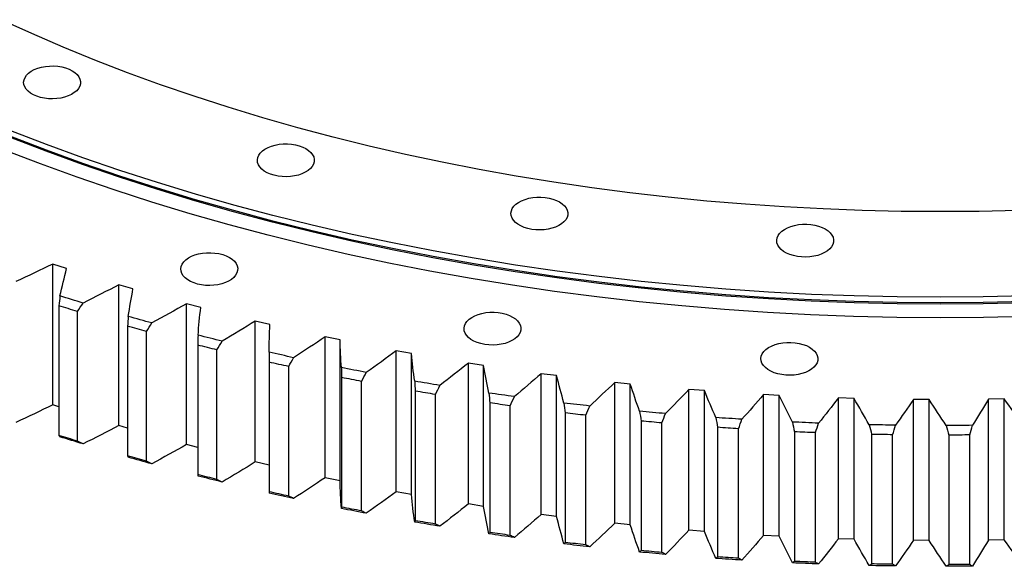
# Model space of a CAD drawing. Header units: millimetres. Extents: x 87 to 10836, y 6003 to 14592.
# Tile 12 of 16: x 7403 to 7974, y 9680 to 9997. Entities that reach past the tile are written whole.
import ezdxf

# ---------------------------------------------------------------- set-up
doc = ezdxf.new("R2010")
doc.units = ezdxf.units.MM
doc.header["$LTSCALE"] = 50

msp = doc.modelspace()

# ---------------------------------------------------------------- linework, layer by layer
at = {"color": 7, "linetype": 'Continuous', "lineweight": 25}
for p, q in [((7430.22, 9852.25), (7422.27, 9854.84)), ((7422.27, 9773.18), (7422.27, 9854.84)), ((7468.69, 9840.47), (7460.55, 9842.86)), ((7460.55, 9761.21), (7460.55, 9842.86)), ((7425.79, 9830.64), (7425.79, 9755.51)), ((7507.97, 9829.63), (7499.67, 9831.82)), ((7499.67, 9750.17), (7499.67, 9831.82)), ((7436.53, 9752.19), (7436.53, 9827.31)), ((7465.59, 9818.76), (7465.59, 9743.64)), ((7548.01, 9819.75), (7539.56, 9821.74)), ((7539.56, 9740.08), (7539.56, 9821.74)), ((7476.56, 9740.58), (7476.56, 9815.7)), ((7588.73, 9810.84), (7580.14, 9812.63)), ((7580.14, 9730.97), (7580.14, 9812.63)), ((7506.22, 9807.86), (7506.22, 9732.74)), ((7588.73, 9729.19), (7588.73, 9810.84)), ((7517.4, 9729.95), (7517.4, 9805.07)), ((7630.06, 9802.93), (7621.35, 9804.5)), ((7621.35, 9722.85), (7621.35, 9804.5)), ((7630.06, 9721.27), (7630.06, 9802.93)), ((7547.6, 9797.96), (7547.6, 9722.83)), ((7558.98, 9720.31), (7558.98, 9795.44)), ((7671.93, 9796.02), (7663.11, 9797.39)), ((7663.11, 9715.73), (7663.11, 9797.39)), ((7671.93, 9714.37), (7671.93, 9796.02)), ((7714.26, 9790.13), (7705.35, 9791.28)), ((7705.35, 9709.63), (7705.35, 9791.28)), ((7714.26, 9708.48), (7714.26, 9790.13)), ((7589.67, 9789.06), (7589.67, 9713.94)), ((7601.21, 9711.69), (7601.21, 9786.81)), ((7756.99, 9785.27), (7748, 9786.21)), ((7748, 9704.55), (7748, 9786.21)), ((7756.99, 9703.62), (7756.99, 9785.27)), ((7632.34, 9781.18), (7632.34, 9706.06)), ((7644.04, 9704.1), (7644.04, 9779.22)), ((7800.03, 9781.45), (7790.98, 9782.16)), ((7790.98, 9700.51), (7790.98, 9782.16)), ((7800.03, 9699.79), (7800.03, 9781.45)), ((7843.3, 9778.67), (7834.21, 9779.16)), ((7834.21, 9697.51), (7834.21, 9779.16)), ((7843.3, 9697.01), (7843.3, 9778.67)), ((7425.79, 9772.04), (7422.27, 9773.18)), ((7675.55, 9774.35), (7675.55, 9699.23)), ((7687.38, 9697.55), (7687.38, 9772.67)), ((7886.74, 9776.94), (7877.63, 9777.21)), ((7877.63, 9695.56), (7877.63, 9777.21)), ((7886.74, 9695.28), (7886.74, 9776.94)), ((7930.27, 9776.26), (7921.14, 9776.31)), ((7921.14, 9694.66), (7921.14, 9776.31)), ((7930.27, 9694.6), (7930.27, 9776.26)), ((7973.81, 9776.63), (7964.69, 9776.47)), ((7964.69, 9694.81), (7964.69, 9776.47)), ((7973.81, 9694.98), (7973.81, 9776.63)), ((7719.21, 9768.56), (7719.21, 9693.44)), ((7731.15, 9692.05), (7731.15, 9767.17)), ((7465.59, 9759.73), (7460.55, 9761.21)), ((7763.26, 9763.84), (7763.26, 9688.72)), ((7775.29, 9687.61), (7775.29, 9762.74)), ((7807.61, 9760.18), (7807.61, 9685.06)), ((7819.71, 9684.25), (7819.71, 9759.37)), ((7852.18, 9757.6), (7852.18, 9682.48)), ((7864.34, 9681.96), (7864.34, 9757.09)), ((7896.91, 9756.1), (7896.91, 9680.98)), ((7909.09, 9680.76), (7909.09, 9755.88)), ((7941.7, 9755.68), (7941.7, 9680.56)), ((7953.89, 9680.63), (7953.89, 9755.76)), ((7506.22, 9748.44), (7499.67, 9750.17)), ((7547.6, 9738.19), (7539.56, 9740.08)), ((7588.73, 9729.19), (7580.14, 9730.97)), ((7630.06, 9721.27), (7621.35, 9722.85)), ((7671.93, 9714.37), (7663.11, 9715.73)), ((7714.26, 9708.48), (7705.35, 9709.63)), ((7756.99, 9703.62), (7748, 9704.55)), ((7800.03, 9699.79), (7790.98, 9700.51)), ((7843.3, 9697.01), (7834.21, 9697.51)), ((7886.74, 9695.28), (7877.63, 9695.56)), ((7930.27, 9694.6), (7921.14, 9694.66)), ((7973.81, 9694.98), (7964.69, 9694.81))]:
    msp.add_line(p, q, dxfattribs=at)
at = {"color": 7, "linetype": 'Continuous', "lineweight": 25, "flags": 128}
for points in [[(7981.86, 9885.9), (7959.24, 9885.39), (7936.59, 9885.22), (7913.95, 9885.39), (7891.32, 9885.9), (7868.73, 9886.76), (7846.18, 9887.95), (7823.69, 9889.49), (7801.28, 9891.37), (7778.96, 9893.58), (7756.75, 9896.13), (7734.66, 9899.02), (7712.72, 9902.23), (7690.92, 9905.78), (7669.29, 9909.66), (7647.85, 9913.86), (7626.61, 9918.39), (7605.57, 9923.23), (7584.77, 9928.39), (7564.2, 9933.86), (7543.89, 9939.65), (7523.85, 9945.73), (7504.09, 9952.12), (7484.63, 9958.8), (7465.48, 9965.78), (7446.65, 9973.04), (7428.16, 9980.59), (7410.02, 9988.41), (7392.23, 9996.5)], [(7433.48, 9966.89), (7435.05, 9965.84), (7436.34, 9964.67), (7437.33, 9963.4), (7437.98, 9962.06), (7438.28, 9960.68), (7438.24, 9959.29), (7437.85, 9957.92), (7437.11, 9956.59), (7436.05, 9955.34), (7434.68, 9954.2), (7433.04, 9953.18), (7431.16, 9952.31), (7429.08, 9951.61), (7426.85, 9951.09), (7424.51, 9950.76), (7422.11, 9950.63), (7419.71, 9950.71), (7417.34, 9950.99), (7415.08, 9951.46), (7412.96, 9952.12), (7411.02, 9952.95), (7409.32, 9953.93), (7407.88, 9955.05), (7406.74, 9956.27), (7405.92, 9957.58), (7405.44, 9958.94), (7405.31, 9960.33), (7405.53, 9961.72), (7406.1, 9963.07), (7407, 9964.36), (7408.22, 9965.56), (7409.72, 9966.64), (7411.49, 9967.59), (7413.47, 9968.38), (7415.63, 9968.99), (7417.93, 9969.42), (7420.3, 9969.64), (7422.71, 9969.67), (7425.1, 9969.49), (7427.42, 9969.12), (7429.62, 9968.55), (7431.65, 9967.8), (7433.48, 9966.89)], [(7986.37, 9836.32), (7961.49, 9835.76), (7936.59, 9835.57), (7911.7, 9835.76), (7886.82, 9836.32), (7861.98, 9837.26), (7837.19, 9838.58), (7812.46, 9840.27), (7787.82, 9842.33), (7763.29, 9844.77), (7738.87, 9847.57), (7714.59, 9850.74), (7690.46, 9854.28), (7666.5, 9858.18), (7642.72, 9862.44), (7619.14, 9867.06), (7595.79, 9872.04), (7572.66, 9877.36), (7549.79, 9883.04), (7527.18, 9889.05), (7504.85, 9895.41), (7482.82, 9902.1), (7461.09, 9909.12), (7439.7, 9916.47), (7418.64, 9924.14), (7397.94, 9932.13)], [(7986.39, 9832.36), (7961.5, 9831.8), (7936.59, 9831.61), (7911.69, 9831.8), (7886.8, 9832.36), (7861.94, 9833.3), (7837.14, 9834.62), (7812.4, 9836.31), (7787.75, 9838.37), (7763.2, 9840.81), (7738.77, 9843.61), (7714.47, 9846.79), (7690.33, 9850.33), (7666.35, 9854.23), (7642.56, 9858.49), (7618.98, 9863.12), (7595.61, 9868.09), (7572.47, 9873.42), (7549.58, 9879.1), (7526.96, 9885.12), (7504.62, 9891.48), (7482.58, 9898.17), (7460.84, 9905.2), (7439.44, 9912.55), (7418.37, 9920.23), (7397.66, 9928.22)], [(7986.37, 9833.06), (7961.49, 9832.49), (7936.59, 9832.31), (7911.7, 9832.49), (7886.82, 9833.06), (7861.98, 9834), (7837.19, 9835.31), (7812.46, 9837), (7787.82, 9839.07), (7763.29, 9841.5), (7738.87, 9844.3), (7714.59, 9847.48), (7690.46, 9851.01), (7666.5, 9854.91), (7642.72, 9859.18), (7619.14, 9863.8), (7595.79, 9868.77), (7572.66, 9874.1), (7549.79, 9879.77), (7527.18, 9885.79), (7504.85, 9892.14), (7482.82, 9898.84), (7461.09, 9905.86), (7439.7, 9913.21), (7418.64, 9920.88), (7397.94, 9928.86)], [(7986.71, 9824.49), (7961.66, 9823.93), (7936.59, 9823.74), (7911.53, 9823.93), (7886.48, 9824.49), (7861.47, 9825.44), (7836.51, 9826.76), (7811.62, 9828.47), (7786.81, 9830.54), (7762.1, 9832.99), (7737.52, 9835.82), (7713.07, 9839.01), (7688.77, 9842.57), (7664.65, 9846.5), (7640.71, 9850.79), (7616.97, 9855.44), (7593.46, 9860.45), (7570.17, 9865.81), (7547.14, 9871.52), (7524.38, 9877.58), (7501.9, 9883.98), (7479.71, 9890.72), (7457.84, 9897.79), (7436.3, 9905.19), (7415.1, 9912.91), (7394.26, 9920.95)], [(7568.96, 9921.74), (7570.54, 9920.68), (7571.83, 9919.51), (7572.81, 9918.24), (7573.46, 9916.9), (7573.77, 9915.52), (7573.73, 9914.13), (7573.33, 9912.76), (7572.59, 9911.44), (7571.53, 9910.19), (7570.17, 9909.04), (7568.53, 9908.02), (7566.65, 9907.15), (7564.57, 9906.45), (7562.34, 9905.93), (7559.99, 9905.6), (7557.6, 9905.48), (7555.19, 9905.55), (7552.83, 9905.83), (7550.56, 9906.3), (7548.44, 9906.96), (7546.51, 9907.79), (7544.81, 9908.78), (7543.37, 9909.89), (7542.23, 9911.12), (7541.41, 9912.42), (7540.93, 9913.79), (7540.8, 9915.17), (7541.02, 9916.56), (7541.58, 9917.91), (7542.48, 9919.2), (7543.7, 9920.4), (7545.21, 9921.49), (7546.97, 9922.43), (7548.96, 9923.22), (7551.12, 9923.83), (7553.41, 9924.26), (7555.79, 9924.49), (7558.2, 9924.51), (7560.59, 9924.33), (7562.91, 9923.96), (7565.11, 9923.39), (7567.14, 9922.65), (7568.96, 9921.74)], [(7715.97, 9890.85), (7717.55, 9889.79), (7718.84, 9888.62), (7719.82, 9887.35), (7720.47, 9886.01), (7720.78, 9884.63), (7720.73, 9883.24), (7720.34, 9881.87), (7719.6, 9880.55), (7718.54, 9879.3), (7717.18, 9878.15), (7715.54, 9877.13), (7713.66, 9876.27), (7711.58, 9875.56), (7709.35, 9875.04), (7707, 9874.71), (7704.61, 9874.59), (7702.2, 9874.66), (7699.84, 9874.94), (7697.57, 9875.41), (7695.45, 9876.07), (7693.52, 9876.9), (7691.82, 9877.89), (7690.38, 9879), (7689.24, 9880.23), (7688.42, 9881.53), (7687.94, 9882.9), (7687.81, 9884.29), (7688.03, 9885.67), (7688.59, 9887.02), (7689.49, 9888.31), (7690.71, 9889.51), (7692.22, 9890.6), (7693.98, 9891.54), (7695.97, 9892.33), (7698.13, 9892.94), (7700.42, 9893.37), (7702.8, 9893.6), (7705.21, 9893.62), (7707.6, 9893.45), (7709.92, 9893.07), (7712.11, 9892.5), (7714.15, 9891.76), (7715.97, 9890.85)], [(7870.04, 9875.16), (7871.61, 9874.11), (7872.91, 9872.94), (7873.89, 9871.67), (7874.54, 9870.33), (7874.85, 9868.95), (7874.8, 9867.56), (7874.41, 9866.19), (7873.67, 9864.86), (7872.61, 9863.62), (7871.24, 9862.47), (7869.6, 9861.45), (7867.73, 9860.58), (7865.65, 9859.88), (7863.41, 9859.36), (7861.07, 9859.03), (7858.67, 9858.91), (7856.27, 9858.98), (7853.91, 9859.26), (7851.64, 9859.73), (7849.52, 9860.39), (7847.59, 9861.22), (7845.88, 9862.2), (7844.45, 9863.32), (7843.31, 9864.54), (7842.49, 9865.85), (7842.01, 9867.21), (7841.87, 9868.6), (7842.09, 9869.99), (7842.66, 9871.34), (7843.56, 9872.63), (7844.78, 9873.83), (7846.29, 9874.91), (7848.05, 9875.86), (7850.03, 9876.65), (7852.2, 9877.26), (7854.49, 9877.69), (7856.87, 9877.91), (7859.28, 9877.94), (7861.66, 9877.76), (7863.98, 9877.39), (7866.18, 9876.82), (7868.22, 9876.07), (7870.04, 9875.16)], [(7524.59, 9858.63), (7526.16, 9857.58), (7527.45, 9856.41), (7528.44, 9855.14), (7529.09, 9853.8), (7529.39, 9852.42), (7529.35, 9851.03), (7528.96, 9849.66), (7528.22, 9848.33), (7527.16, 9847.09), (7525.79, 9845.94), (7524.15, 9844.92), (7522.27, 9844.05), (7520.19, 9843.35), (7517.96, 9842.83), (7515.62, 9842.5), (7513.22, 9842.38), (7510.82, 9842.45), (7508.45, 9842.73), (7506.19, 9843.2), (7504.07, 9843.86), (7502.13, 9844.69), (7500.43, 9845.67), (7498.99, 9846.79), (7497.85, 9848.01), (7497.03, 9849.32), (7496.55, 9850.68), (7496.42, 9852.07), (7496.64, 9853.46), (7497.21, 9854.81), (7498.11, 9856.1), (7499.33, 9857.3), (7500.83, 9858.38), (7502.6, 9859.33), (7504.58, 9860.12), (7506.74, 9860.73), (7509.04, 9861.16), (7511.41, 9861.38), (7513.82, 9861.41), (7516.21, 9861.23), (7518.53, 9860.86), (7520.73, 9860.29), (7522.76, 9859.54), (7524.59, 9858.63)], [(7439.77, 9832.2), (7438.08, 9832.72), (7436.4, 9833.23), (7434.72, 9833.75), (7433.04, 9834.27), (7431.37, 9834.79), (7429.69, 9835.31), (7428.02, 9835.83), (7426.35, 9836.36)], [(7436.53, 9827.31), (7435.18, 9827.72), (7433.84, 9828.14), (7432.5, 9828.55), (7431.15, 9828.97), (7429.81, 9829.38), (7428.47, 9829.8), (7427.13, 9830.22), (7425.79, 9830.64)], [(7479.68, 9820.67), (7477.96, 9821.14), (7476.24, 9821.62), (7474.53, 9822.09), (7472.81, 9822.57), (7471.1, 9823.05), (7469.39, 9823.53), (7467.68, 9824.01), (7465.97, 9824.5)], [(7688.8, 9824.13), (7690.37, 9823.08), (7691.66, 9821.91), (7692.64, 9820.64), (7693.3, 9819.3), (7693.6, 9817.92), (7693.56, 9816.53), (7693.16, 9815.16), (7692.43, 9813.83), (7691.37, 9812.58), (7690, 9811.44), (7688.36, 9810.42), (7686.48, 9809.55), (7684.4, 9808.85), (7682.17, 9808.33), (7679.83, 9808), (7677.43, 9807.87), (7675.02, 9807.95), (7672.66, 9808.23), (7670.4, 9808.7), (7668.28, 9809.36), (7666.34, 9810.19), (7664.64, 9811.17), (7663.2, 9812.29), (7662.06, 9813.51), (7661.24, 9814.82), (7660.76, 9816.18), (7660.63, 9817.57), (7660.85, 9818.96), (7661.42, 9820.31), (7662.32, 9821.6), (7663.54, 9822.8), (7665.04, 9823.88), (7666.81, 9824.83), (7668.79, 9825.62), (7670.95, 9826.23), (7673.25, 9826.65), (7675.62, 9826.88), (7678.03, 9826.91), (7680.42, 9826.73), (7682.74, 9826.35), (7684.94, 9825.79), (7686.97, 9825.04), (7688.8, 9824.13)], [(7476.56, 9815.7), (7475.19, 9816.08), (7473.81, 9816.46), (7472.44, 9816.84), (7471.07, 9817.22), (7469.7, 9817.61), (7468.33, 9817.99), (7466.96, 9818.38), (7465.59, 9818.76)], [(7520.39, 9810.11), (7518.64, 9810.54), (7516.89, 9810.97), (7515.14, 9811.41), (7513.39, 9811.84), (7511.65, 9812.28), (7509.9, 9812.72), (7508.16, 9813.16), (7506.42, 9813.6)], [(7517.4, 9805.07), (7516, 9805.42), (7514.6, 9805.76), (7513.2, 9806.11), (7511.8, 9806.46), (7510.41, 9806.81), (7509.01, 9807.16), (7507.62, 9807.51), (7506.22, 9807.86)], [(7860.89, 9806.61), (7862.46, 9805.56), (7863.75, 9804.39), (7864.74, 9803.12), (7865.39, 9801.78), (7865.7, 9800.4), (7865.65, 9799.01), (7865.26, 9797.64), (7864.52, 9796.31), (7863.46, 9795.07), (7862.09, 9793.92), (7860.45, 9792.9), (7858.57, 9792.03), (7856.5, 9791.33), (7854.26, 9790.81), (7851.92, 9790.48), (7849.52, 9790.36), (7847.12, 9790.43), (7844.76, 9790.71), (7842.49, 9791.18), (7840.37, 9791.84), (7838.44, 9792.67), (7836.73, 9793.65), (7835.3, 9794.77), (7834.15, 9795.99), (7833.34, 9797.3), (7832.85, 9798.66), (7832.72, 9800.05), (7832.94, 9801.44), (7833.51, 9802.79), (7834.41, 9804.08), (7835.63, 9805.28), (7837.13, 9806.36), (7838.9, 9807.31), (7840.88, 9808.1), (7843.05, 9808.71), (7845.34, 9809.14), (7847.72, 9809.36), (7850.12, 9809.39), (7852.51, 9809.21), (7854.83, 9808.84), (7857.03, 9808.27), (7859.06, 9807.52), (7860.89, 9806.61)], [(7561.83, 9800.55), (7560.05, 9800.94), (7558.27, 9801.32), (7556.49, 9801.72), (7554.72, 9802.11), (7552.94, 9802.5), (7551.17, 9802.9), (7549.39, 9803.3), (7547.62, 9803.7)], [(7558.98, 9795.44), (7557.55, 9795.75), (7556.13, 9796.06), (7554.71, 9796.37), (7553.28, 9796.69), (7551.86, 9797), (7550.44, 9797.32), (7549.02, 9797.64), (7547.6, 9797.96)], [(7603.94, 9791.99), (7602.13, 9792.34), (7600.32, 9792.68), (7598.52, 9793.03), (7596.71, 9793.38), (7594.91, 9793.73), (7593.1, 9794.09), (7591.3, 9794.44), (7589.5, 9794.8)], [(7601.21, 9786.81), (7599.77, 9787.09), (7598.32, 9787.37), (7596.88, 9787.65), (7595.43, 9787.93), (7593.99, 9788.21), (7592.55, 9788.49), (7591.11, 9788.77), (7589.67, 9789.06)], [(7646.62, 9784.46), (7644.79, 9784.76), (7642.96, 9785.07), (7641.13, 9785.37), (7639.3, 9785.68), (7637.47, 9785.98), (7635.65, 9786.29), (7633.82, 9786.6), (7632, 9786.92)], [(7644.04, 9779.22), (7642.58, 9779.46), (7641.11, 9779.7), (7639.65, 9779.95), (7638.18, 9780.19), (7636.72, 9780.44), (7635.26, 9780.68), (7633.8, 9780.93), (7632.34, 9781.18)], [(7689.81, 9777.97), (7687.96, 9778.23), (7686.11, 9778.49), (7684.26, 9778.75), (7682.41, 9779.01), (7680.56, 9779.27), (7678.72, 9779.53), (7676.87, 9779.8), (7675.03, 9780.07)], [(7687.38, 9772.67), (7685.9, 9772.87), (7684.42, 9773.08), (7682.94, 9773.29), (7681.46, 9773.5), (7679.98, 9773.71), (7678.5, 9773.92), (7677.02, 9774.13), (7675.55, 9774.35)], [(7733.44, 9772.53), (7731.57, 9772.74), (7729.7, 9772.96), (7727.84, 9773.17), (7725.97, 9773.39), (7724.1, 9773.6), (7722.24, 9773.82), (7720.38, 9774.05), (7718.51, 9774.27)], [(7731.15, 9767.17), (7729.66, 9767.34), (7728.17, 9767.51), (7726.67, 9767.68), (7725.18, 9767.86), (7723.69, 9768.03), (7722.19, 9768.21), (7720.7, 9768.38), (7719.21, 9768.56)], [(7777.42, 9768.15), (7775.54, 9768.32), (7773.66, 9768.48), (7771.78, 9768.65), (7769.9, 9768.82), (7768.02, 9769), (7766.14, 9769.17), (7764.26, 9769.35), (7762.38, 9769.53)], [(7775.29, 9762.74), (7773.79, 9762.87), (7772.28, 9763), (7770.78, 9763.14), (7769.27, 9763.28), (7767.77, 9763.41), (7766.26, 9763.55), (7764.76, 9763.69), (7763.26, 9763.84)], [(7821.68, 9764.84), (7819.79, 9764.96), (7817.9, 9765.08), (7816.01, 9765.2), (7814.12, 9765.33), (7812.23, 9765.45), (7810.34, 9765.58), (7808.45, 9765.71), (7806.56, 9765.85)], [(7866.15, 9762.6), (7864.25, 9762.67), (7862.35, 9762.74), (7860.45, 9762.82), (7858.55, 9762.9), (7856.65, 9762.98), (7854.76, 9763.07), (7852.86, 9763.15), (7850.96, 9763.24)], [(7910.73, 9761.43), (7908.83, 9761.46), (7906.93, 9761.49), (7905.03, 9761.52), (7903.12, 9761.55), (7901.22, 9761.59), (7899.32, 9761.63), (7897.42, 9761.67), (7895.51, 9761.71)], [(7955.37, 9761.35), (7953.46, 9761.33), (7951.56, 9761.31), (7949.66, 9761.3), (7947.75, 9761.28), (7945.85, 9761.27), (7943.95, 9761.26), (7942.04, 9761.26), (7940.14, 9761.25)], [(7436.53, 9752.19), (7435.18, 9752.6), (7433.84, 9753.02), (7432.5, 9753.43), (7431.15, 9753.84), (7429.81, 9754.26), (7428.47, 9754.68), (7427.13, 9755.1), (7425.79, 9755.51)], [(7819.71, 9759.37), (7818.2, 9759.47), (7816.68, 9759.57), (7815.17, 9759.67), (7813.66, 9759.77), (7812.14, 9759.87), (7810.63, 9759.97), (7809.12, 9760.08), (7807.61, 9760.18)], [(7864.34, 9757.09), (7862.82, 9757.15), (7861.3, 9757.21), (7859.78, 9757.27), (7858.26, 9757.33), (7856.74, 9757.4), (7855.22, 9757.46), (7853.7, 9757.53), (7852.18, 9757.6)], [(7909.09, 9755.88), (7907.56, 9755.9), (7906.04, 9755.93), (7904.52, 9755.95), (7903, 9755.98), (7901.47, 9756.01), (7899.95, 9756.04), (7898.43, 9756.07), (7896.91, 9756.1)], [(7953.89, 9755.76), (7952.36, 9755.74), (7950.84, 9755.73), (7949.32, 9755.72), (7947.79, 9755.71), (7946.27, 9755.7), (7944.75, 9755.69), (7943.23, 9755.69), (7941.7, 9755.68)], [(7439.77, 9750.55), (7438.08, 9751.06), (7436.4, 9751.58), (7434.72, 9752.09), (7433.04, 9752.61), (7431.37, 9753.13), (7429.69, 9753.65), (7428.02, 9754.18), (7426.35, 9754.7)], [(7476.56, 9740.58), (7475.19, 9740.96), (7473.81, 9741.34), (7472.44, 9741.72), (7471.07, 9742.1), (7469.7, 9742.49), (7468.33, 9742.87), (7466.96, 9743.26), (7465.59, 9743.64)], [(7479.68, 9739.02), (7477.96, 9739.49), (7476.24, 9739.96), (7474.53, 9740.44), (7472.81, 9740.92), (7471.1, 9741.39), (7469.39, 9741.88), (7467.68, 9742.36), (7465.97, 9742.84)], [(7517.4, 9729.95), (7516, 9730.29), (7514.6, 9730.64), (7513.2, 9730.99), (7511.8, 9731.34), (7510.41, 9731.69), (7509.01, 9732.04), (7507.62, 9732.39), (7506.22, 9732.74)], [(7520.39, 9728.46), (7518.64, 9728.89), (7516.89, 9729.32), (7515.14, 9729.75), (7513.39, 9730.19), (7511.65, 9730.63), (7509.9, 9731.07), (7508.16, 9731.51), (7506.42, 9731.95)], [(7558.98, 9720.31), (7557.55, 9720.62), (7556.13, 9720.94), (7554.71, 9721.25), (7553.28, 9721.56), (7551.86, 9721.88), (7550.44, 9722.2), (7549.02, 9722.52), (7547.6, 9722.83)], [(7561.83, 9718.89), (7560.05, 9719.28), (7558.27, 9719.67), (7556.49, 9720.06), (7554.72, 9720.45), (7552.94, 9720.85), (7551.17, 9721.25), (7549.39, 9721.64), (7547.62, 9722.04)], [(7603.94, 9710.34), (7602.13, 9710.68), (7600.32, 9711.03), (7598.52, 9711.38), (7596.71, 9711.73), (7594.91, 9712.08), (7593.1, 9712.43), (7591.3, 9712.79), (7589.5, 9713.14)], [(7601.21, 9711.69), (7599.77, 9711.97), (7598.32, 9712.25), (7596.88, 9712.52), (7595.43, 9712.8), (7593.99, 9713.09), (7592.55, 9713.37), (7591.11, 9713.65), (7589.67, 9713.94)], [(7646.62, 9702.81), (7644.79, 9703.11), (7642.96, 9703.41), (7641.13, 9703.72), (7639.3, 9704.02), (7637.47, 9704.33), (7635.65, 9704.64), (7633.82, 9704.95), (7632, 9705.26)], [(7644.04, 9704.1), (7642.58, 9704.34), (7641.11, 9704.58), (7639.65, 9704.83), (7638.18, 9705.07), (7636.72, 9705.32), (7635.26, 9705.56), (7633.8, 9705.81), (7632.34, 9706.06)], [(7689.81, 9696.32), (7687.96, 9696.58), (7686.11, 9696.83), (7684.26, 9697.09), (7682.41, 9697.35), (7680.56, 9697.62), (7678.72, 9697.88), (7676.87, 9698.15), (7675.03, 9698.42)], [(7687.38, 9697.55), (7685.9, 9697.75), (7684.42, 9697.96), (7682.94, 9698.17), (7681.46, 9698.38), (7679.98, 9698.59), (7678.5, 9698.8), (7677.02, 9699.01), (7675.55, 9699.23)], [(7733.44, 9690.88), (7731.57, 9691.09), (7729.7, 9691.3), (7727.84, 9691.52), (7725.97, 9691.73), (7724.1, 9691.95), (7722.24, 9692.17), (7720.38, 9692.39), (7718.51, 9692.62)], [(7731.15, 9692.05), (7729.66, 9692.22), (7728.17, 9692.39), (7726.67, 9692.56), (7725.18, 9692.73), (7723.69, 9692.91), (7722.19, 9693.08), (7720.7, 9693.26), (7719.21, 9693.44)], [(7777.42, 9686.5), (7775.54, 9686.66), (7773.66, 9686.83), (7771.78, 9687), (7769.9, 9687.17), (7768.02, 9687.34), (7766.14, 9687.52), (7764.26, 9687.69), (7762.38, 9687.87)], [(7775.29, 9687.61), (7773.79, 9687.75), (7772.28, 9687.88), (7770.78, 9688.02), (7769.27, 9688.15), (7767.77, 9688.29), (7766.26, 9688.43), (7764.76, 9688.57), (7763.26, 9688.72)], [(7821.68, 9683.18), (7819.79, 9683.3), (7817.9, 9683.42), (7816.01, 9683.55), (7814.12, 9683.67), (7812.23, 9683.8), (7810.34, 9683.93), (7808.45, 9684.06), (7806.56, 9684.19)], [(7819.71, 9684.25), (7818.2, 9684.35), (7816.68, 9684.45), (7815.17, 9684.54), (7813.66, 9684.65), (7812.14, 9684.75), (7810.63, 9684.85), (7809.12, 9684.95), (7807.61, 9685.06)], [(7866.15, 9680.94), (7864.25, 9681.02), (7862.35, 9681.09), (7860.45, 9681.17), (7858.55, 9681.25), (7856.65, 9681.33), (7854.76, 9681.41), (7852.86, 9681.5), (7850.96, 9681.59)], [(7864.34, 9681.96), (7862.82, 9682.02), (7861.3, 9682.08), (7859.78, 9682.15), (7858.26, 9682.21), (7856.74, 9682.28), (7855.22, 9682.34), (7853.7, 9682.41), (7852.18, 9682.48)], [(7909.09, 9680.76), (7907.56, 9680.78), (7906.04, 9680.8), (7904.52, 9680.83), (7903, 9680.86), (7901.47, 9680.89), (7899.95, 9680.92), (7898.43, 9680.95), (7896.91, 9680.98)], [(7910.73, 9679.78), (7908.83, 9679.8), (7906.93, 9679.83), (7905.03, 9679.87), (7903.12, 9679.9), (7901.22, 9679.93), (7899.32, 9679.97), (7897.42, 9680.01), (7895.51, 9680.05)], [(7955.37, 9679.69), (7953.46, 9679.67), (7951.56, 9679.66), (7949.66, 9679.64), (7947.75, 9679.63), (7945.85, 9679.62), (7943.95, 9679.61), (7942.04, 9679.6), (7940.14, 9679.6)], [(7953.89, 9680.63), (7952.36, 9680.62), (7950.84, 9680.61), (7949.32, 9680.6), (7947.79, 9680.59), (7946.27, 9680.58), (7944.75, 9680.57), (7943.23, 9680.56), (7941.7, 9680.56)]]:
    msp.add_lwpolyline(points, dxfattribs=at)
at = {"color": 7, "linetype": 'Continuous', "lineweight": 25}
for points in [[(7422.27, 9854.84), (7415.14, 9851.42), (7407.96, 9848.04), (7400.73, 9844.69)], [(7426.35, 9836.36), (7427.56, 9841.66), (7428.85, 9846.96), (7430.22, 9852.25)], [(7460.55, 9842.86), (7453.68, 9839.27), (7446.75, 9835.72), (7439.77, 9832.2)], [(7465.97, 9824.5), (7466.79, 9829.83), (7467.7, 9835.15), (7468.69, 9840.47)], [(7426.35, 9836.36), (7426.16, 9834.45), (7425.98, 9832.54), (7425.79, 9830.64)], [(7436.53, 9827.31), (7437.61, 9828.94), (7438.69, 9830.57), (7439.77, 9832.2)], [(7499.67, 9831.82), (7493.07, 9828.07), (7486.4, 9824.35), (7479.68, 9820.67)], [(7506.42, 9813.6), (7506.85, 9818.95), (7507.37, 9824.29), (7507.97, 9829.63)], [(7465.97, 9824.5), (7465.84, 9822.59), (7465.72, 9820.68), (7465.59, 9818.76)], [(7476.56, 9815.7), (7477.6, 9817.36), (7478.64, 9819.01), (7479.68, 9820.67)], [(7539.56, 9821.74), (7533.23, 9817.83), (7526.84, 9813.95), (7520.39, 9810.11)], [(7547.62, 9803.7), (7547.67, 9809.05), (7547.8, 9814.4), (7548.01, 9819.75)], [(7506.42, 9813.6), (7506.35, 9811.69), (7506.28, 9809.78), (7506.22, 9807.86)], [(7580.14, 9812.63), (7574.1, 9808.57), (7568, 9804.54), (7561.83, 9800.55)], [(7517.4, 9805.07), (7518.4, 9806.75), (7519.4, 9808.43), (7520.39, 9810.11)], [(7589.5, 9794.8), (7589.16, 9800.14), (7588.91, 9805.49), (7588.73, 9810.84)], [(7547.62, 9803.7), (7547.61, 9801.78), (7547.61, 9799.87), (7547.6, 9797.96)], [(7558.98, 9795.44), (7559.93, 9797.14), (7560.88, 9798.84), (7561.83, 9800.55)], [(7621.35, 9804.5), (7615.61, 9800.3), (7609.81, 9796.13), (7603.94, 9791.99)], [(7632, 9786.92), (7631.27, 9792.25), (7630.63, 9797.59), (7630.06, 9802.93)], [(7589.5, 9794.8), (7589.56, 9792.88), (7589.61, 9790.97), (7589.67, 9789.06)], [(7663.11, 9797.39), (7657.68, 9793.05), (7652.19, 9788.74), (7646.62, 9784.46)], [(7675.03, 9780.07), (7673.91, 9785.38), (7672.88, 9790.7), (7671.93, 9796.02)], [(7601.21, 9786.81), (7602.12, 9788.54), (7603.03, 9790.27), (7603.94, 9791.99)], [(7705.35, 9791.28), (7700.24, 9786.82), (7695.06, 9782.38), (7689.81, 9777.97)], [(7718.51, 9774.27), (7717.01, 9779.55), (7715.6, 9784.84), (7714.26, 9790.13)], [(7632, 9786.92), (7632.11, 9785.01), (7632.22, 9783.09), (7632.34, 9781.18)], [(7644.04, 9779.22), (7644.9, 9780.97), (7645.76, 9782.72), (7646.62, 9784.46)], [(7748, 9786.21), (7743.22, 9781.62), (7738.36, 9777.07), (7733.44, 9772.53)], [(7762.38, 9769.53), (7760.5, 9774.77), (7758.7, 9780.01), (7756.99, 9785.27)], [(7675.03, 9780.07), (7675.2, 9778.16), (7675.37, 9776.25), (7675.55, 9774.35)], [(7687.38, 9772.67), (7688.19, 9774.44), (7689, 9776.2), (7689.81, 9777.97)], [(7790.98, 9782.16), (7786.53, 9777.47), (7782.01, 9772.8), (7777.42, 9768.15)], [(7806.56, 9765.85), (7804.3, 9771.04), (7802.12, 9776.24), (7800.03, 9781.45)], [(7834.21, 9779.16), (7830.11, 9774.37), (7825.93, 9769.59), (7821.68, 9764.84)], [(7850.96, 9763.24), (7848.33, 9768.37), (7845.77, 9773.51), (7843.3, 9778.67)], [(7422.27, 9773.18), (7415.14, 9769.77), (7407.96, 9766.38), (7400.73, 9763.04)], [(7718.51, 9774.27), (7718.74, 9772.37), (7718.98, 9770.46), (7719.21, 9768.56)], [(7731.15, 9767.17), (7731.92, 9768.96), (7732.68, 9770.75), (7733.44, 9772.53)], [(7877.63, 9777.21), (7873.88, 9772.32), (7870.05, 9767.45), (7866.15, 9762.6)], [(7895.51, 9761.71), (7892.51, 9766.77), (7889.59, 9771.85), (7886.74, 9776.94)], [(7921.14, 9776.31), (7917.75, 9771.34), (7914.28, 9766.37), (7910.73, 9761.43)], [(7940.14, 9761.25), (7936.77, 9766.24), (7933.48, 9771.24), (7930.27, 9776.26)], [(7964.69, 9776.47), (7961.66, 9771.41), (7958.55, 9766.37), (7955.37, 9761.35)], [(7984.76, 9761.88), (7981.03, 9766.78), (7977.38, 9771.7), (7973.81, 9776.63)], [(7762.38, 9769.53), (7762.67, 9767.63), (7762.96, 9765.73), (7763.26, 9763.84)], [(7775.29, 9762.74), (7776, 9764.54), (7776.71, 9766.35), (7777.42, 9768.15)], [(7460.55, 9761.21), (7453.68, 9757.62), (7446.75, 9754.07), (7439.77, 9750.55)], [(7806.56, 9765.85), (7806.9, 9763.96), (7807.26, 9762.07), (7807.61, 9760.18)], [(7819.71, 9759.37), (7820.37, 9761.19), (7821.03, 9763.02), (7821.68, 9764.84)], [(7850.96, 9763.24), (7851.37, 9761.36), (7851.77, 9759.48), (7852.18, 9757.6)], [(7864.34, 9757.09), (7864.94, 9758.92), (7865.54, 9760.76), (7866.15, 9762.6)], [(7895.51, 9761.71), (7895.98, 9759.84), (7896.44, 9757.97), (7896.91, 9756.1)], [(7909.09, 9755.88), (7909.64, 9757.73), (7910.19, 9759.58), (7910.73, 9761.43)], [(7940.14, 9761.25), (7940.66, 9759.4), (7941.18, 9757.54), (7941.7, 9755.68)], [(7953.89, 9755.76), (7954.38, 9757.62), (7954.87, 9759.48), (7955.37, 9761.35)], [(7425.79, 9755.51), (7425.98, 9755.24), (7426.16, 9754.97), (7426.35, 9754.7)], [(7439.77, 9750.55), (7438.69, 9751.1), (7437.61, 9751.64), (7436.53, 9752.19)], [(7499.67, 9750.17), (7493.07, 9746.42), (7486.4, 9742.7), (7479.68, 9739.02)], [(7465.59, 9743.64), (7465.72, 9743.38), (7465.84, 9743.11), (7465.97, 9742.84)], [(7479.68, 9739.02), (7478.64, 9739.54), (7477.6, 9740.06), (7476.56, 9740.58)], [(7539.56, 9740.08), (7533.23, 9736.18), (7526.84, 9732.3), (7520.39, 9728.46)], [(7506.22, 9732.74), (7506.28, 9732.48), (7506.35, 9732.21), (7506.42, 9731.95)], [(7520.39, 9728.46), (7519.4, 9728.95), (7518.4, 9729.45), (7517.4, 9729.95)], [(7580.14, 9730.97), (7574.1, 9726.91), (7568, 9722.89), (7561.83, 9718.89)], [(7589.5, 9713.14), (7589.16, 9718.49), (7588.91, 9723.84), (7588.73, 9729.19)], [(7547.6, 9722.83), (7547.61, 9722.57), (7547.61, 9722.31), (7547.62, 9722.04)], [(7621.35, 9722.85), (7615.61, 9718.65), (7609.81, 9714.48), (7603.94, 9710.34)], [(7632, 9705.26), (7631.27, 9710.6), (7630.63, 9715.93), (7630.06, 9721.27)], [(7561.83, 9718.89), (7560.88, 9719.37), (7559.93, 9719.84), (7558.98, 9720.31)], [(7663.11, 9715.73), (7657.68, 9711.4), (7652.19, 9707.09), (7646.62, 9702.81)], [(7589.67, 9713.94), (7589.61, 9713.67), (7589.56, 9713.41), (7589.5, 9713.14)], [(7603.94, 9710.34), (7603.03, 9710.79), (7602.12, 9711.24), (7601.21, 9711.69)], [(7675.03, 9698.42), (7673.91, 9703.73), (7672.88, 9709.05), (7671.93, 9714.37)], [(7705.35, 9709.63), (7700.24, 9705.17), (7695.06, 9700.73), (7689.81, 9696.32)], [(7632.34, 9706.06), (7632.22, 9705.8), (7632.11, 9705.53), (7632, 9705.26)], [(7646.62, 9702.81), (7645.76, 9703.24), (7644.9, 9703.67), (7644.04, 9704.1)], [(7718.51, 9692.62), (7717.01, 9697.9), (7715.6, 9703.18), (7714.26, 9708.48)], [(7748, 9704.55), (7743.22, 9699.97), (7738.36, 9695.41), (7733.44, 9690.88)], [(7762.38, 9687.87), (7760.5, 9693.11), (7758.7, 9698.36), (7756.99, 9703.62)], [(7675.55, 9699.23), (7675.37, 9698.96), (7675.2, 9698.69), (7675.03, 9698.42)], [(7790.98, 9700.51), (7786.53, 9695.82), (7782.01, 9691.15), (7777.42, 9686.5)], [(7806.56, 9684.19), (7804.3, 9689.38), (7802.12, 9694.58), (7800.03, 9699.79)], [(7689.81, 9696.32), (7689, 9696.73), (7688.19, 9697.14), (7687.38, 9697.55)], [(7719.21, 9693.44), (7718.98, 9693.17), (7718.74, 9692.89), (7718.51, 9692.62)], [(7834.21, 9697.51), (7830.11, 9692.71), (7825.93, 9687.94), (7821.68, 9683.18)], [(7850.96, 9681.59), (7848.33, 9686.72), (7845.77, 9691.86), (7843.3, 9697.01)], [(7877.63, 9695.56), (7873.88, 9690.67), (7870.05, 9685.79), (7866.15, 9680.94)], [(7895.51, 9680.05), (7892.51, 9685.12), (7889.59, 9690.19), (7886.74, 9695.28)], [(7921.14, 9694.66), (7917.75, 9689.68), (7914.28, 9684.72), (7910.73, 9679.78)], [(7940.14, 9679.6), (7936.77, 9684.58), (7933.48, 9689.59), (7930.27, 9694.6)], [(7964.69, 9694.81), (7961.66, 9689.76), (7958.55, 9684.72), (7955.37, 9679.69)], [(7984.76, 9680.22), (7981.03, 9685.12), (7977.38, 9690.04), (7973.81, 9694.98)], [(7733.44, 9690.88), (7732.68, 9691.27), (7731.92, 9691.66), (7731.15, 9692.05)], [(7763.26, 9688.72), (7762.96, 9688.43), (7762.67, 9688.15), (7762.38, 9687.87)], [(7777.42, 9686.5), (7776.71, 9686.87), (7776, 9687.24), (7775.29, 9687.61)], [(7807.61, 9685.06), (7807.26, 9684.77), (7806.9, 9684.48), (7806.56, 9684.19)], [(7821.68, 9683.18), (7821.03, 9683.54), (7820.37, 9683.89), (7819.71, 9684.25)], [(7852.18, 9682.48), (7851.77, 9682.18), (7851.37, 9681.88), (7850.96, 9681.59)], [(7866.15, 9680.94), (7865.54, 9681.28), (7864.94, 9681.62), (7864.34, 9681.96)], [(7896.91, 9680.98), (7896.44, 9680.67), (7895.98, 9680.36), (7895.51, 9680.05)], [(7910.73, 9679.78), (7910.19, 9680.1), (7909.64, 9680.43), (7909.09, 9680.76)], [(7941.7, 9680.56), (7941.18, 9680.24), (7940.66, 9679.92), (7940.14, 9679.6)], [(7955.37, 9679.69), (7954.87, 9680.01), (7954.38, 9680.32), (7953.89, 9680.63)]]:
    msp.add_open_spline(points, degree=3, dxfattribs=at)

doc.saveas('drawing.dxf')
